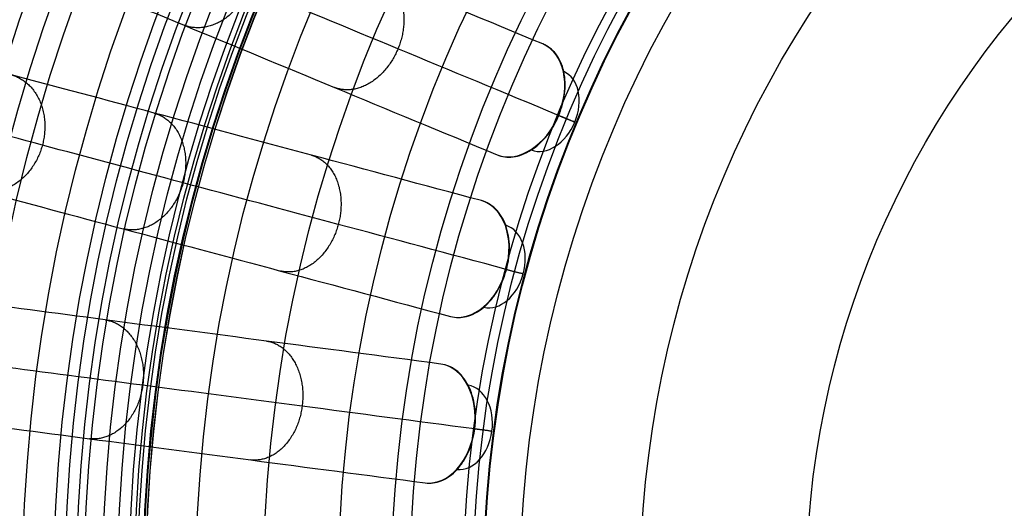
# Model space of a CAD drawing. Header units: millimetres. Extents: x -186 to 186, y -186 to 186.
# Tile 25 of 40: x -141 to -59, y 7 to 48. Entities that reach past the tile are written whole.
import ezdxf

# ---------------------------------------------------------------- set-up
doc = ezdxf.new("R2010")
doc.units = ezdxf.units.MM
doc.layers.add('Ø35', color=7, linetype='Continuous', true_color=0x7d26cd)

msp = doc.modelspace()

# ---------------------------------------------------------------- linework, layer by layer
at = {"layer": 'Ø35'}
for centre, radius in [((0, 0, 280.657), 176.344), ((0, 0, 277.846), 173.606), ((0, 0, 185.176), 166.494), ((0, 0, 178.694), 166.464), ((0, 0, 190.203), 166.286), ((0, 0, 195.126), 165.882), ((0, 0, 169.409), 165.831), ((0, 0, 199.917), 165.294), ((0, 0, 164.04), 165.137), ((0, 0, 250), 165), ((0, 0, 204.548), 164.531), ((0, 0, 157.398), 163.932), ((0, 0, 208.987), 163.606), ((0, 0, 213.207), 162.533), ((0, 0, 150.615), 162.317), ((0, 0, 216.979), 161.393), ((0, 0, 143.777), 160.306), ((0, 0, 220.096), 160.302), ((0, 0, 223.522), 158.919), ((0, 0, 136.901), 157.911), ((0, 0, 226.484), 157.532), ((0, 0, 228.238), 156.606), ((0, 0, 129.993), 155.138), ((0, 0, 231.304), 154.908), ((0, 0, 264.5), 153.5), ((0, 0, 123.061), 151.996), ((0, 0, 232.639), 151.667), ((0, 0, 116.113), 148.496), ((0, 0, 109.158), 144.648), ((0, 0, 102.204), 140.464), ((0, 0, 283.132), 137.852), ((0, 0, 281.745), 136.922), ((0, 0, 95.26), 135.956), ((0, 0, 279.112), 135.328), ((0, 0, 276.244), 133.801), ((0, 0, 273.469), 132.552), ((0, 0, 270.814), 131.582), ((0, 0, 88.334), 131.139), ((0, 0, 268.303), 130.878), ((0, 0, 265.954), 130.427), ((0, 0, 259.962), 130.364), ((0, 0, 263.779), 130.207), ((0, 0, 261.784), 130.195), ((0, 0, 81.436), 126.025), ((0, 0, 74.264), 120.38), ((0, 0, 66.786), 114.14), ((0, 0, 8.572), 109.729), ((0, 0, 60.024), 108.19), ((0, 0, 20.928), 103.736), ((0, 0, 25.786), 102.936), ((0, 0, 23.148), 102.068), ((0, 0, 53.322), 102.005), ((0, 0), 99), ((0, 0, 40.122), 88.99), ((0, 0, 26.669), 75.161)]:
    msp.add_circle(centre, radius, dxfattribs=at)
at = {"layer": 'Ø35', "extrusion": (0, 0, -1)}
for centre, radius in [((0, 0, -300), 159), ((0, 0, -300), 156.191), ((0, 0, -298.67), 150.699), ((0, 0, -294.974), 146.426)]:
    msp.add_circle(centre, radius, dxfattribs=at)
at = {"layer": 'Ø35', "extrusion": (-0.654026, 0.270907, 0.7063)}
for centre, radius, start, end in [((0, -54.487, 97.087), 5, 0.9435, 179.0565), ((0, -54.487, 93.551), 3.536, 0.8935, 179.1065)]:
    msp.add_arc(centre, radius, start, end, dxfattribs=at)
at = {"layer": 'Ø35', "extrusion": (-0.382683, -0.92388, 3.32928e-16)}
msp.add_arc((-107.213, 30), 5, 315.36922, 45.0643, dxfattribs=at)
at = {"layer": 'Ø35', "extrusion": (-0.683791, 0.183221, 0.7063)}
for centre, radius, start, end in [((0, -54.487, 97.087), 5, 0.9435, 179.0565), ((0, -54.487, 93.551), 3.536, 0.8935, 179.1065)]:
    msp.add_arc(centre, radius, start, end, dxfattribs=at)
at = {"layer": 'Ø35', "extrusion": (-0.258819, -0.965926, -5.59186e-16)}
msp.add_arc((-107.213, 30), 5, 315.36922, 45.0643, dxfattribs=at)
at = {"layer": 'Ø35', "extrusion": (-0.701857, 0.092401, 0.7063)}
for centre, radius, start, end in [((0, -54.487, 97.087), 5, 0.9435, 179.0565), ((0, -54.487, 93.551), 3.536, 0.8935, 179.1065)]:
    msp.add_arc(centre, radius, start, end, dxfattribs=at)
at = {"layer": 'Ø35', "extrusion": (-0.130526, -0.991445, -9.46764e-16)}
msp.add_arc((-107.213, 30), 5, 315.36922, 45.0643, dxfattribs=at)
at = {"layer": 'Ø35'}
for points, knots in [([(-97.085, 45.625, 30.058), (-101.706, 47.539, 35.045), (-106.232, 49.414, 40.156), (-110.623, 51.233, 45.38), (-114.929, 53.016, 50.502), (-119.123, 54.754, 55.754), (-123.163, 56.427, 61.124), (-127.106, 58.06, 66.365), (-130.919, 59.64, 71.742), (-134.552, 61.145, 77.24), (-138.087, 62.609, 82.587), (-141.467, 64.009, 88.071), (-144.64, 65.323, 93.678), (-147.72, 66.599, 99.118), (-150.616, 67.799, 104.693), (-153.275, 68.9, 110.387), (-155.853, 69.968, 115.909), (-158.215, 70.946, 121.559), (-160.305, 71.812, 127.318), (-162.335, 72.653, 132.915), (-164.111, 73.388, 138.621), (-165.578, 73.996, 144.421), (-167.011, 74.59, 150.084), (-168.147, 75.06, 155.827), (-168.942, 75.39, 161.636), (-168.942, 75.39, 161.64), (-168.943, 75.39, 161.643), (-168.943, 75.39, 161.646), (-169.453, 75.601, 165.37), (-169.821, 75.754, 169.122), (-170.053, 75.85, 172.878), (-170.281, 75.944, 176.576), (-170.377, 75.984, 180.289), (-170.342, 75.969, 183.994), (-170.308, 75.955, 187.613), (-170.149, 75.889, 191.239), (-169.863, 75.771, 194.845), (-169.586, 75.656, 198.337), (-169.189, 75.492, 201.827), (-168.668, 75.276, 205.285), (-168.169, 75.069, 208.598), (-167.551, 74.814, 211.905), (-166.81, 74.506, 215.165), (-166.108, 74.215, 218.252), (-165.287, 73.876, 221.326), (-164.341, 73.484, 224.337), (-163.897, 73.3, 225.747), (-163.424, 73.104, 227.149), (-162.418, 72.687, 229.921), (-161.882, 72.465, 231.297), (-161.313, 72.23, 232.653), (-160.777, 72.007, 233.933), (-160.208, 71.772, 235.2), (-159.607, 71.523, 236.445), (-159.031, 71.284, 237.638), (-158.422, 71.032, 238.816), (-157.78, 70.766, 239.968)], [0, 0, 0, 0, 21.204799, 21.204799, 21.204799, 41.99698, 41.99698, 41.99698, 62.294163, 62.294163, 62.294163, 82.036498, 82.036498, 82.036498, 101.193153, 101.193153, 101.193153, 119.768949, 119.768949, 119.768949, 137.816316, 137.816316, 137.816316, 155.433498, 155.433498, 155.433498, 155.443084, 155.443084, 155.443084, 166.745582, 166.745582, 166.745582, 177.871129, 177.871129, 177.871129, 188.740149, 188.740149, 188.740149, 199.26457, 199.26457, 199.26457, 209.352232, 209.352232, 209.352232, 218.911491, 218.911491, 218.911491, 223.383634, 223.383634, 227.855231, 227.855231, 227.855231, 232.074047, 232.074047, 232.074047, 236.114875, 236.114875, 236.114875, 236.114875]), ([(-95.789, 39.677, 33.54), (-100.363, 41.572, 38.479), (-109.211, 45.237, 48.477), (-121.594, 50.366, 63.99), (-132.83, 55.02, 79.841), (-142.77, 59.137, 95.973), (-151.267, 62.657, 112.333), (-158.177, 65.519, 128.864), (-163.357, 67.665, 145.52), (-166.287, 68.878, 160.329), (-167.544, 69.399, 173.137), (-167.822, 69.514, 183.863), (-167.363, 69.324, 194.327), (-166.219, 68.85, 204.378), (-164.448, 68.117, 213.861), (-162.109, 67.148, 222.618), (-159.697, 66.149, 229.305), (-157.53, 65.251, 234.131), (-156.379, 64.774, 236.356), (-155.788, 64.529, 237.416)], [0, 0, 0, 0, 21.206687, 42.000163, 62.298384, 82.041442, 101.198015, 119.773444, 137.819283, 155.44352, 166.748088, 177.876049, 188.747485, 199.274348, 209.364632, 218.926927, 227.876161, 232.097972, 236.141838, 236.141838, 236.141838, 236.141838]), ([(-161.607, 61.528, 239.968), (-162.249, 61.794, 238.816), (-162.857, 62.046, 237.638), (-163.433, 62.285, 236.445), (-164.034, 62.534, 235.2), (-164.603, 62.769, 233.933), (-165.14, 62.992, 232.653), (-165.709, 63.227, 231.297), (-166.244, 63.449, 229.921), (-167.251, 63.866, 227.149), (-167.724, 64.062, 225.747), (-168.167, 64.246, 224.337), (-169.114, 64.638, 221.326), (-169.934, 64.977, 218.252), (-170.636, 65.268, 215.165), (-171.378, 65.576, 211.905), (-171.995, 65.831, 208.598), (-172.495, 66.038, 205.285), (-173.016, 66.254, 201.827), (-173.413, 66.418, 198.337), (-173.689, 66.533, 194.845), (-173.975, 66.651, 191.239), (-174.134, 66.717, 187.613), (-174.168, 66.731, 183.994), (-174.203, 66.746, 180.289), (-174.107, 66.706, 176.576), (-173.879, 66.612, 172.878), (-173.648, 66.516, 169.122), (-173.279, 66.363, 165.37), (-172.77, 66.152, 161.646), (-172.769, 66.152, 161.643), (-172.769, 66.152, 161.64), (-172.769, 66.152, 161.636), (-171.974, 65.822, 155.827), (-170.837, 65.352, 150.084), (-169.405, 64.758, 144.421), (-167.937, 64.15, 138.621), (-166.162, 63.415, 132.915), (-164.131, 62.574, 127.318), (-162.042, 61.708, 121.559), (-159.68, 60.73, 115.909), (-157.102, 59.662, 110.387), (-154.443, 58.561, 104.693), (-151.546, 57.361, 99.118), (-148.467, 56.086, 93.678), (-145.293, 54.771, 88.071), (-141.913, 53.371, 82.587), (-138.379, 51.907, 77.24), (-134.745, 50.402, 71.742), (-130.932, 48.823, 66.365), (-126.989, 47.189, 61.124), (-122.949, 45.516, 55.754), (-118.755, 43.779, 50.502), (-114.449, 41.995, 45.38), (-110.058, 40.176, 40.156), (-105.532, 38.302, 35.045), (-100.912, 36.388, 30.058)], [0, 0, 0, 0, 4.040828, 4.040828, 4.040828, 8.259644, 8.259644, 8.259644, 12.731241, 12.731241, 17.203384, 17.203384, 17.203384, 26.762643, 26.762643, 26.762643, 36.850305, 36.850305, 36.850305, 47.374726, 47.374726, 47.374726, 58.243746, 58.243746, 58.243746, 69.369292, 69.369292, 69.369292, 80.671791, 80.671791, 80.671791, 80.681377, 80.681377, 80.681377, 98.298559, 98.298559, 98.298559, 116.345926, 116.345926, 116.345926, 134.921722, 134.921722, 134.921722, 154.078377, 154.078377, 154.078377, 173.820712, 173.820712, 173.820712, 194.117895, 194.117895, 194.117895, 214.910076, 214.910076, 214.910076, 236.114875, 236.114875, 236.114875, 236.114875]), ([(-102.21, 32.563, 30.058), (-107.041, 33.857, 35.045), (-111.773, 35.125, 40.156), (-116.364, 36.355, 45.38), (-120.865, 37.562, 50.502), (-125.251, 38.737, 55.754), (-129.474, 39.868, 61.124), (-133.597, 40.973, 66.365), (-137.583, 42.041, 71.742), (-141.382, 43.059, 77.24), (-145.077, 44.049, 82.587), (-148.611, 44.996, 88.071), (-151.929, 45.885, 93.678), (-155.149, 46.748, 99.118), (-158.177, 47.559, 104.693), (-160.957, 48.304, 110.387), (-163.653, 49.027, 115.909), (-166.122, 49.688, 121.559), (-168.307, 50.274, 127.318), (-170.43, 50.842, 132.915), (-172.286, 51.34, 138.621), (-173.82, 51.751, 144.421), (-175.318, 52.152, 150.084), (-176.506, 52.471, 155.827), (-177.337, 52.693, 161.636), (-177.337, 52.693, 161.64), (-177.338, 52.693, 161.643), (-177.338, 52.694, 161.646), (-177.871, 52.836, 165.37), (-178.256, 52.939, 169.122), (-178.498, 53.004, 172.878), (-178.737, 53.068, 176.576), (-178.837, 53.095, 180.289), (-178.8, 53.085, 183.994), (-178.765, 53.076, 187.613), (-178.599, 53.031, 191.239), (-178.3, 52.951, 194.845), (-178.01, 52.874, 198.337), (-177.596, 52.763, 201.827), (-177.051, 52.616, 205.285), (-176.528, 52.477, 208.598), (-175.883, 52.304, 211.905), (-175.108, 52.096, 215.165), (-174.373, 51.899, 218.252), (-173.516, 51.669, 221.326), (-172.526, 51.404, 224.337), (-172.063, 51.28, 225.747), (-171.568, 51.148, 227.149), (-170.516, 50.866, 229.921), (-169.956, 50.715, 231.297), (-169.361, 50.556, 232.653), (-168.8, 50.406, 233.933), (-168.205, 50.246, 235.2), (-167.577, 50.078, 236.445), (-166.975, 49.917, 237.638), (-166.338, 49.746, 238.816), (-165.667, 49.566, 239.968)], [0, 0, 0, 0, 21.204799, 21.204799, 21.204799, 41.99698, 41.99698, 41.99698, 62.294163, 62.294163, 62.294163, 82.036498, 82.036498, 82.036498, 101.193153, 101.193153, 101.193153, 119.768949, 119.768949, 119.768949, 137.816316, 137.816316, 137.816316, 155.433498, 155.433498, 155.433498, 155.443084, 155.443084, 155.443084, 166.745582, 166.745582, 166.745582, 177.871129, 177.871129, 177.871129, 188.740149, 188.740149, 188.740149, 199.26457, 199.26457, 199.26457, 209.352232, 209.352232, 209.352232, 218.911491, 218.911491, 218.911491, 223.383634, 223.383634, 227.855231, 227.855231, 227.855231, 232.074047, 232.074047, 232.074047, 236.114875, 236.114875, 236.114875, 236.114875]), ([(-100.149, 26.835, 33.54), (-104.93, 28.116, 38.479), (-114.181, 30.595, 48.477), (-127.128, 34.064, 63.99), (-138.876, 37.212, 79.841), (-149.268, 39.996, 95.973), (-158.152, 42.377, 112.333), (-165.376, 44.312, 128.864), (-170.792, 45.764, 145.52), (-173.854, 46.584, 160.329), (-175.169, 46.937, 173.137), (-175.46, 47.014, 183.863), (-174.979, 46.886, 194.327), (-173.784, 46.565, 204.378), (-171.932, 46.069, 213.861), (-169.486, 45.414, 222.618), (-166.965, 44.738, 229.305), (-164.699, 44.131, 234.131), (-163.496, 43.809, 236.356), (-162.877, 43.643, 237.416)], [0, 0, 0, 0, 21.206687, 42.000163, 62.298384, 82.041442, 101.198015, 119.773444, 137.819283, 155.44352, 166.748088, 177.876049, 188.747485, 199.274348, 209.364632, 218.926927, 227.876161, 232.097972, 236.141838, 236.141838, 236.141838, 236.141838]), ([(-100.912, 36.388, 30.058), (-100.499, 36.217, 29.613), (-100.047, 36.159, 29.171), (-99.578, 36.215, 28.753), (-99.07, 36.277, 28.301), (-98.552, 36.473, 27.889), (-98.057, 36.79, 27.542), (-97.809, 36.948, 27.369), (-97.57, 37.136, 27.214), (-97.112, 37.562, 26.945), (-96.895, 37.801, 26.831), (-96.693, 38.06, 26.741), (-96.65, 38.116, 26.721), (-96.608, 38.172, 26.703), (-96.566, 38.23, 26.686), (-96.41, 38.445, 26.621), (-96.265, 38.671, 26.572), (-96.066, 39.026, 26.522), (-96.003, 39.147, 26.51), (-95.914, 39.331, 26.497), (-95.885, 39.393, 26.494), (-95.843, 39.486, 26.49), (-95.829, 39.517, 26.489), (-95.808, 39.564, 26.488), (-95.802, 39.58, 26.488), (-95.788, 39.611, 26.488), (-95.782, 39.627, 26.488), (-95.775, 39.643, 26.487), (-95.772, 39.651, 26.487), (-95.768, 39.659, 26.487), (-95.765, 39.667, 26.487), (-95.761, 39.675, 26.487), (-95.758, 39.683, 26.487), (-95.755, 39.692, 26.487), (-95.747, 39.71, 26.488), (-95.74, 39.727, 26.488), (-95.726, 39.763, 26.488), (-95.719, 39.781, 26.488), (-95.697, 39.835, 26.49), (-95.684, 39.872, 26.491), (-95.643, 39.98, 26.495), (-95.617, 40.053, 26.499), (-95.543, 40.273, 26.516), (-95.499, 40.42, 26.532), (-95.381, 40.865, 26.596), (-95.322, 41.164, 26.659), (-95.285, 41.46, 26.741), (-95.244, 41.786, 26.831), (-95.229, 42.108, 26.945), (-95.251, 42.733, 27.214), (-95.288, 43.035, 27.369), (-95.351, 43.322, 27.542), (-95.477, 43.897, 27.889), (-95.705, 44.401, 28.301), (-96.02, 44.804, 28.753), (-96.312, 45.176, 29.171), (-96.673, 45.454, 29.613), (-97.085, 45.625, 30.058)], [0, 0, 0, 0, 1.895955, 1.895955, 1.895955, 3.952351, 3.952351, 3.952351, 4.975221, 4.975221, 5.998092, 5.998092, 5.998092, 6.217268, 6.217268, 6.217268, 7.037384, 7.037384, 7.44727, 7.44727, 7.652191, 7.652191, 7.754649, 7.754649, 7.805877, 7.805877, 7.857106, 7.857106, 7.857106, 7.883625, 7.883625, 7.883625, 7.910144, 7.910144, 7.910144, 7.968225, 7.968225, 8.026308, 8.026308, 8.142479, 8.142479, 8.374829, 8.374829, 8.839592, 8.839592, 9.76962, 9.76962, 9.76962, 10.792491, 10.792491, 11.815361, 11.815361, 11.815361, 13.871758, 13.871758, 13.871758, 15.767712, 15.767712, 15.767712, 15.767712]), ([(-168.255, 39.908, 239.968), (-168.926, 40.088, 238.816), (-169.563, 40.258, 237.638), (-170.165, 40.42, 236.445), (-170.793, 40.588, 235.2), (-171.388, 40.747, 233.933), (-171.949, 40.898, 232.653), (-172.544, 41.057, 231.297), (-173.104, 41.207, 229.921), (-174.156, 41.489, 227.149), (-174.651, 41.622, 225.747), (-175.114, 41.746, 224.337), (-176.104, 42.011, 221.326), (-176.961, 42.241, 218.252), (-177.696, 42.438, 215.165), (-178.471, 42.645, 211.905), (-179.116, 42.818, 208.598), (-179.639, 42.958, 205.285), (-180.184, 43.104, 201.827), (-180.598, 43.215, 198.337), (-180.888, 43.293, 194.845), (-181.186, 43.373, 191.239), (-181.353, 43.417, 187.613), (-181.388, 43.427, 183.994), (-181.425, 43.437, 180.289), (-181.325, 43.41, 176.576), (-181.086, 43.346, 172.878), (-180.844, 43.281, 169.122), (-180.459, 43.178, 165.37), (-179.926, 43.035, 161.646), (-179.926, 43.035, 161.643), (-179.925, 43.035, 161.64), (-179.925, 43.035, 161.636), (-179.094, 42.812, 155.827), (-177.906, 42.494, 150.084), (-176.408, 42.092, 144.421), (-174.874, 41.681, 138.621), (-173.017, 41.184, 132.915), (-170.895, 40.615, 127.318), (-168.71, 40.03, 121.559), (-166.241, 39.368, 115.909), (-163.545, 38.646, 110.387), (-160.765, 37.901, 104.693), (-157.737, 37.09, 99.118), (-154.517, 36.227, 93.678), (-151.199, 35.338, 88.071), (-147.665, 34.391, 82.587), (-143.97, 33.401, 77.24), (-140.171, 32.383, 71.742), (-136.185, 31.315, 66.365), (-132.062, 30.21, 61.124), (-127.839, 29.078, 55.754), (-123.453, 27.903, 50.502), (-118.952, 26.697, 45.38), (-114.361, 25.467, 40.156), (-109.629, 24.199, 35.045), (-104.798, 22.905, 30.058)], [0, 0, 0, 0, 4.040828, 4.040828, 4.040828, 8.259644, 8.259644, 8.259644, 12.731241, 12.731241, 17.203384, 17.203384, 17.203384, 26.762643, 26.762643, 26.762643, 36.850305, 36.850305, 36.850305, 47.374726, 47.374726, 47.374726, 58.243746, 58.243746, 58.243746, 69.369292, 69.369292, 69.369292, 80.671791, 80.671791, 80.671791, 80.681377, 80.681377, 80.681377, 98.298559, 98.298559, 98.298559, 116.345926, 116.345926, 116.345926, 134.921722, 134.921722, 134.921722, 154.078377, 154.078377, 154.078377, 173.820712, 173.820712, 173.820712, 194.117895, 194.117895, 194.117895, 214.910076, 214.910076, 214.910076, 236.114875, 236.114875, 236.114875, 236.114875]), ([(-104.798, 22.905, 30.058), (-104.367, 22.789, 29.613), (-103.911, 22.79, 29.171), (-103.453, 22.908, 28.753), (-102.957, 23.035, 28.301), (-102.47, 23.297, 27.889), (-102.02, 23.676, 27.542), (-101.795, 23.866, 27.369), (-101.582, 24.083, 27.214), (-101.184, 24.565, 26.945), (-101, 24.83, 26.831), (-100.834, 25.113, 26.741), (-100.683, 25.371, 26.659), (-100.548, 25.644, 26.596), (-100.371, 26.068, 26.532), (-100.316, 26.213, 26.516), (-100.241, 26.432, 26.499), (-100.217, 26.505, 26.495), (-100.183, 26.616, 26.491), (-100.172, 26.653, 26.49), (-100.156, 26.709, 26.488), (-100.151, 26.728, 26.488), (-100.14, 26.765, 26.488), (-100.135, 26.784, 26.488), (-100.13, 26.802, 26.487), (-100.128, 26.811, 26.487), (-100.125, 26.819, 26.487), (-100.123, 26.828, 26.487), (-100.121, 26.836, 26.487), (-100.119, 26.845, 26.487), (-100.116, 26.854, 26.487), (-100.111, 26.872, 26.488), (-100.107, 26.891, 26.488), (-100.097, 26.928, 26.488), (-100.092, 26.947, 26.488), (-100.078, 27.004, 26.49), (-100.069, 27.041, 26.491), (-100.043, 27.154, 26.495), (-100.027, 27.23, 26.499), (-99.983, 27.457, 26.516), (-99.958, 27.609, 26.532), (-99.899, 28.066, 26.596), (-99.88, 28.369, 26.659), (-99.882, 28.668, 26.741), (-99.883, 28.997, 26.831), (-99.91, 29.318, 26.945), (-100.014, 29.935, 27.214), (-100.09, 30.23, 27.369), (-100.19, 30.506, 27.542), (-100.39, 31.059, 27.889), (-100.681, 31.529, 28.301), (-101.047, 31.888, 28.753), (-101.384, 32.218, 29.171), (-101.779, 32.447, 29.613), (-102.21, 32.563, 30.058)], [0, 0, 0, 0, 1.895955, 1.895955, 1.895955, 3.952351, 3.952351, 3.952351, 4.975221, 4.975221, 5.998092, 5.998092, 5.998092, 6.928118, 6.928118, 7.392879, 7.392879, 7.625228, 7.625228, 7.741399, 7.741399, 7.799483, 7.799483, 7.857568, 7.857568, 7.857568, 7.884087, 7.884087, 7.884087, 7.910606, 7.910606, 7.910606, 7.968688, 7.968688, 8.02677, 8.02677, 8.142941, 8.142941, 8.375291, 8.375291, 8.840054, 8.840054, 9.770082, 9.770082, 9.770082, 10.792953, 10.792953, 11.815823, 11.815823, 11.815823, 13.87222, 13.87222, 13.87222, 15.768175, 15.768175, 15.768175, 15.768175]), ([(-105.586, 18.943, 30.058), (-110.545, 19.596, 35.045), (-115.401, 20.235, 40.156), (-120.114, 20.856, 45.38), (-124.734, 21.464, 50.502), (-129.235, 22.057, 55.754), (-133.57, 22.628, 61.124), (-137.802, 23.185, 66.365), (-141.893, 23.723, 71.742), (-145.793, 24.237, 77.24), (-149.586, 24.736, 82.587), (-153.213, 25.214, 88.071), (-156.619, 25.662, 93.678), (-159.923, 26.097, 99.118), (-163.032, 26.506, 104.693), (-165.885, 26.882, 110.387), (-168.652, 27.246, 115.909), (-171.186, 27.58, 121.559), (-173.429, 27.875, 127.318), (-175.608, 28.162, 132.915), (-177.513, 28.413, 138.621), (-179.088, 28.62, 144.421), (-180.625, 28.822, 150.084), (-181.845, 28.983, 155.827), (-182.698, 29.095, 161.636), (-182.698, 29.095, 161.64), (-182.699, 29.095, 161.643), (-182.699, 29.095, 161.646), (-183.246, 29.167, 165.37), (-183.641, 29.219, 169.122), (-183.89, 29.252, 172.878), (-184.134, 29.284, 176.576), (-184.237, 29.298, 180.289), (-184.2, 29.293, 183.994), (-184.163, 29.288, 187.613), (-183.993, 29.266, 191.239), (-183.686, 29.225, 194.845), (-183.389, 29.186, 198.337), (-182.963, 29.13, 201.827), (-182.404, 29.057, 205.285), (-181.868, 28.986, 208.598), (-181.205, 28.899, 211.905), (-180.41, 28.794, 215.165), (-179.656, 28.695, 218.252), (-178.776, 28.579, 221.326), (-177.76, 28.445, 224.337), (-177.284, 28.383, 225.747), (-176.777, 28.316, 227.149), (-175.696, 28.174, 229.921), (-175.122, 28.098, 231.297), (-174.511, 28.018, 232.653), (-173.935, 27.942, 233.933), (-173.325, 27.861, 235.2), (-172.68, 27.776, 236.445), (-172.062, 27.695, 237.638), (-171.409, 27.609, 238.816), (-170.72, 27.518, 239.968)], [0, 0, 0, 0, 21.204799, 21.204799, 21.204799, 41.99698, 41.99698, 41.99698, 62.294163, 62.294163, 62.294163, 82.036498, 82.036498, 82.036498, 101.193153, 101.193153, 101.193153, 119.768949, 119.768949, 119.768949, 137.816316, 137.816316, 137.816316, 155.433498, 155.433498, 155.433498, 155.443084, 155.443084, 155.443084, 166.745582, 166.745582, 166.745582, 177.871129, 177.871129, 177.871129, 188.740149, 188.740149, 188.740149, 199.26457, 199.26457, 199.26457, 209.352232, 209.352232, 209.352232, 218.911491, 218.911491, 218.911491, 223.383634, 223.383634, 227.855231, 227.855231, 227.855231, 232.074047, 232.074047, 232.074047, 236.114875, 236.114875, 236.114875, 236.114875]), ([(-102.795, 13.533, 33.54), (-107.703, 14.179, 38.479), (-117.198, 15.429, 48.477), (-130.487, 17.179, 63.99), (-142.545, 18.766, 79.841), (-153.211, 20.171, 95.973), (-162.33, 21.371, 112.333), (-169.745, 22.347, 128.864), (-175.304, 23.079, 145.52), (-178.448, 23.493, 160.329), (-179.797, 23.671, 173.137), (-180.095, 23.71, 183.863), (-179.602, 23.645, 194.327), (-178.375, 23.484, 204.378), (-176.474, 23.233, 213.861), (-173.964, 22.903, 222.618), (-171.376, 22.562, 229.305), (-169.05, 22.256, 234.131), (-167.815, 22.093, 236.356), (-167.181, 22.01, 237.416)], [0, 0, 0, 0, 21.206687, 42.000163, 62.298384, 82.041442, 101.198015, 119.773444, 137.819283, 155.44352, 166.748088, 177.876049, 188.747485, 199.274348, 209.364632, 218.926927, 227.876161, 232.097972, 236.141838, 236.141838, 236.141838, 236.141838]), ([(-172.025, 17.605, 239.968), (-172.714, 17.695, 238.816), (-173.367, 17.781, 237.638), (-173.985, 17.863, 236.445), (-174.63, 17.948, 235.2), (-175.24, 18.028, 233.933), (-175.816, 18.104, 232.653), (-176.427, 18.184, 231.297), (-177.001, 18.26, 229.921), (-178.082, 18.402, 227.149), (-178.589, 18.469, 225.747), (-179.065, 18.532, 224.337), (-180.081, 18.665, 221.326), (-180.961, 18.781, 218.252), (-181.715, 18.88, 215.165), (-182.511, 18.985, 211.905), (-183.173, 19.072, 208.598), (-183.709, 19.143, 205.285), (-184.268, 19.217, 201.827), (-184.694, 19.273, 198.337), (-184.991, 19.312, 194.845), (-185.298, 19.352, 191.239), (-185.468, 19.375, 187.613), (-185.505, 19.38, 183.994), (-185.542, 19.384, 180.289), (-185.439, 19.371, 176.576), (-185.195, 19.339, 172.878), (-184.946, 19.306, 169.122), (-184.551, 19.254, 165.37), (-184.004, 19.182, 161.646), (-184.004, 19.182, 161.643), (-184.003, 19.182, 161.64), (-184.003, 19.182, 161.636), (-183.15, 19.069, 155.827), (-181.93, 18.909, 150.084), (-180.393, 18.706, 144.421), (-178.818, 18.499, 138.621), (-176.913, 18.248, 132.915), (-174.734, 17.961, 127.318), (-172.492, 17.666, 121.559), (-169.957, 17.333, 115.909), (-167.19, 16.968, 110.387), (-164.337, 16.593, 104.693), (-161.229, 16.183, 99.118), (-157.924, 15.748, 93.678), (-154.518, 15.3, 88.071), (-150.891, 14.823, 82.587), (-147.098, 14.323, 77.24), (-143.199, 13.81, 71.742), (-139.107, 13.271, 66.365), (-134.876, 12.714, 61.124), (-130.54, 12.143, 55.754), (-126.039, 11.551, 50.502), (-121.419, 10.943, 45.38), (-116.706, 10.322, 40.156), (-111.85, 9.683, 35.045), (-106.891, 9.03, 30.058)], [0, 0, 0, 0, 4.040828, 4.040828, 4.040828, 8.259644, 8.259644, 8.259644, 12.731241, 12.731241, 17.203384, 17.203384, 17.203384, 26.762643, 26.762643, 26.762643, 36.850305, 36.850305, 36.850305, 47.374726, 47.374726, 47.374726, 58.243746, 58.243746, 58.243746, 69.369292, 69.369292, 69.369292, 80.671791, 80.671791, 80.671791, 80.681377, 80.681377, 80.681377, 98.298559, 98.298559, 98.298559, 116.345926, 116.345926, 116.345926, 134.921722, 134.921722, 134.921722, 154.078377, 154.078377, 154.078377, 173.820712, 173.820712, 173.820712, 194.117895, 194.117895, 194.117895, 214.910076, 214.910076, 214.910076, 236.114875, 236.114875, 236.114875, 236.114875]), ([(-106.891, 9.03, 30.058), (-106.449, 8.972, 29.613), (-105.996, 9.032, 29.171), (-105.558, 9.209, 28.753), (-105.083, 9.4, 28.301), (-104.634, 9.723, 27.889), (-104.237, 10.158, 27.542), (-104.04, 10.374, 27.369), (-103.856, 10.617, 27.214), (-103.525, 11.148, 26.945), (-103.377, 11.434, 26.831), (-103.249, 11.737, 26.741), (-103.133, 12.012, 26.659), (-103.035, 12.3, 26.596), (-102.915, 12.744, 26.532), (-102.879, 12.894, 26.516), (-102.834, 13.122, 26.499), (-102.819, 13.198, 26.495), (-102.8, 13.312, 26.491), (-102.794, 13.35, 26.49), (-102.785, 13.408, 26.488), (-102.783, 13.427, 26.488), (-102.777, 13.465, 26.488), (-102.774, 13.484, 26.488), (-102.772, 13.503, 26.487), (-102.771, 13.512, 26.487), (-102.769, 13.521, 26.487), (-102.768, 13.53, 26.487), (-102.767, 13.538, 26.487), (-102.766, 13.547, 26.487), (-102.765, 13.556, 26.487), (-102.762, 13.575, 26.488), (-102.76, 13.594, 26.488), (-102.755, 13.633, 26.488), (-102.753, 13.652, 26.488), (-102.747, 13.71, 26.49), (-102.743, 13.748, 26.491), (-102.732, 13.864, 26.495), (-102.726, 13.941, 26.499), (-102.711, 14.172, 26.516), (-102.706, 14.326, 26.532), (-102.707, 14.786, 26.596), (-102.728, 15.09, 26.659), (-102.769, 15.386, 26.741), (-102.814, 15.711, 26.831), (-102.882, 16.026, 26.945), (-103.066, 16.624, 27.214), (-103.18, 16.907, 27.369), (-103.315, 17.167, 27.542), (-103.585, 17.69, 27.889), (-103.935, 18.118, 28.301), (-104.345, 18.426, 28.753), (-104.722, 18.709, 29.171), (-105.143, 18.885, 29.613), (-105.586, 18.943, 30.058)], [0, 0, 0, 0, 1.895955, 1.895955, 1.895955, 3.952351, 3.952351, 3.952351, 4.975221, 4.975221, 5.998092, 5.998092, 5.998092, 6.928118, 6.928118, 7.392879, 7.392879, 7.625228, 7.625228, 7.741399, 7.741399, 7.799483, 7.799483, 7.857568, 7.857568, 7.857568, 7.884087, 7.884087, 7.884087, 7.910606, 7.910606, 7.910606, 7.968688, 7.968688, 8.02677, 8.02677, 8.142941, 8.142941, 8.375291, 8.375291, 8.840054, 8.840054, 9.770082, 9.770082, 9.770082, 10.792953, 10.792953, 11.815823, 11.815823, 11.815823, 13.87222, 13.87222, 13.87222, 15.768175, 15.768175, 15.768175, 15.768175])]:
    msp.add_open_spline(points, degree=3, knots=knots, dxfattribs=at)
for points, weights, knots in [([(-123.163, 56.427, 61.124), (-119.658, 54.899, 64.235), (-121.545, 50.345, 64.235), (-123.431, 45.792, 64.235), (-126.989, 47.189, 61.124)], [0.994147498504, 0.710062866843, 1, 0.710062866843, 0.994147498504], [7.93325, 7.93325, 7.93325, 15.707963, 15.707963, 23.482677, 23.482677, 23.482677]), ([(-110.623, 51.233, 45.38), (-107.286, 49.77, 48.693), (-109.171, 45.22, 48.693), (-111.055, 40.67, 48.693), (-114.449, 41.995, 45.38)], [0.99380043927, 0.71024008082, 1, 0.71024008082, 0.99380043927], [7.938002, 7.938002, 7.938002, 15.707963, 15.707963, 23.477925, 23.477925, 23.477925]), ([(-141.382, 43.059, 77.24), (-137.526, 41.956, 80.109), (-138.802, 37.192, 80.109), (-140.079, 32.428, 80.109), (-143.97, 33.401, 77.24)], [0.994371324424, 0.709948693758, 1, 0.709948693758, 0.994371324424], [7.930188, 7.930188, 7.930188, 15.707963, 15.707963, 23.485739, 23.485739, 23.485739]), ([(-129.474, 39.868, 61.124), (-125.801, 38.811, 64.235), (-127.076, 34.05, 64.235), (-128.352, 29.289, 64.235), (-132.062, 30.21, 61.124)], [0.994147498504, 0.710062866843, 1, 0.710062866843, 0.994147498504], [7.93325, 7.93325, 7.93325, 15.707963, 15.707963, 23.482677, 23.482677, 23.482677]), ([(-116.364, 36.355, 45.38), (-112.864, 35.34, 48.693), (-114.139, 30.583, 48.693), (-115.414, 25.827, 48.693), (-118.952, 26.697, 45.38)], [0.99380043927, 0.71024008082, 1, 0.71024008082, 0.99380043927], [7.938002, 7.938002, 7.938002, 15.707963, 15.707963, 23.477925, 23.477925, 23.477925]), ([(-133.57, 22.628, 61.124), (-129.79, 22.059, 64.235), (-130.433, 17.172, 64.235), (-131.077, 12.285, 64.235), (-134.876, 12.714, 61.124)], [0.994147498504, 0.710062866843, 1, 0.710062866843, 0.994147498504], [7.93325, 7.93325, 7.93325, 15.707963, 15.707963, 23.482677, 23.482677, 23.482677]), ([(-120.114, 20.856, 45.38), (-116.512, 20.306, 48.693), (-117.155, 15.424, 48.693), (-117.797, 10.541, 48.693), (-121.419, 10.943, 45.38)], [0.99380043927, 0.71024008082, 1, 0.71024008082, 0.99380043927], [7.938002, 7.938002, 7.938002, 15.707963, 15.707963, 23.477925, 23.477925, 23.477925])]:
    msp.add_rational_spline(points, weights, degree=2, knots=knots, dxfattribs=at)

doc.saveas('drawing.dxf')
